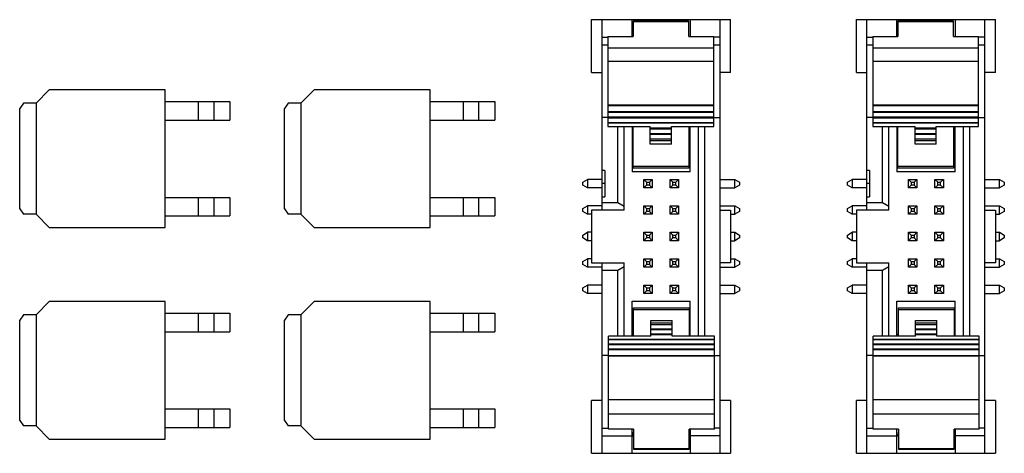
# Model space of a CAD drawing. Header units: inches. Extents: x 0 to 34, y 0 to 22.
# Tile 12 of 25: x 21 to 22.8, y 9.4 to 10.2. Entities that reach past the tile are written whole.
import ezdxf

# ---------------------------------------------------------------- set-up
doc = ezdxf.new("R2010")
doc.units = ezdxf.units.IN
doc.header["$LTSCALE"] = 1.87
doc.header["$MEASUREMENT"] = 0
doc.layers.get('0').update_dxf_attribs({"linetype": 'CONTINUOUS'})

msp = doc.modelspace()

# ---------------------------------------------------------------- linework, layer by layer
at = {"color": 7, "linetype": 'Continuous'}
for p, q in [((22.0456, 10.2076), (22.3081, 10.2076)), ((22.0456, 10.1076), (22.0456, 10.2076)), ((22.0656, 9.8476), (22.0656, 10.2076)), ((22.1219, 10.176), (22.1219, 10.2076)), ((22.2319, 10.2076), (22.2319, 10.176)), ((22.2881, 9.3876), (22.2881, 10.2076)), ((22.3081, 10.1076), (22.3081, 10.2076)), ((22.5456, 10.2076), (22.8081, 10.2076)), ((22.5456, 10.1076), (22.5456, 10.2076)), ((22.5656, 9.8476), (22.5656, 10.2076)), ((22.6219, 10.176), (22.6219, 10.2076)), ((22.7319, 10.2076), (22.7319, 10.176)), ((22.7881, 9.3876), (22.7881, 10.2076)), ((22.8081, 10.1076), (22.8081, 10.2076)), ((22.2289, 10.2046), (22.1239, 10.2046)), ((22.1239, 10.2046), (22.1239, 10.176)), ((22.2289, 10.2036), (22.1239, 10.2036)), ((22.2289, 10.176), (22.2289, 10.2046)), ((22.7289, 10.2046), (22.6239, 10.2046)), ((22.6239, 10.2046), (22.6239, 10.176)), ((22.7289, 10.2036), (22.6239, 10.2036)), ((22.7289, 10.176), (22.7289, 10.2046)), ((22.0656, 10.1747), (22.0764, 10.1747)), ((22.0764, 10.176), (22.1239, 10.176)), ((22.0764, 10.176), (22.0764, 10.0053)), ((22.2289, 10.176), (22.2764, 10.176)), ((22.2764, 10.0053), (22.2764, 10.176)), ((22.2881, 10.1747), (22.2764, 10.1747)), ((22.5656, 10.1747), (22.5764, 10.1747)), ((22.5764, 10.176), (22.6239, 10.176)), ((22.5764, 10.176), (22.5764, 10.0053)), ((22.7289, 10.176), (22.7764, 10.176)), ((22.7764, 10.0053), (22.7764, 10.176)), ((22.7881, 10.1747), (22.7764, 10.1747)), ((22.0656, 10.1599), (22.0764, 10.1599)), ((22.0764, 10.1545), (22.2764, 10.1545)), ((22.2764, 10.1599), (22.2881, 10.1599)), ((22.5656, 10.1599), (22.5764, 10.1599)), ((22.5764, 10.1545), (22.7764, 10.1545)), ((22.7764, 10.1599), (22.7881, 10.1599)), ((22.2764, 10.1283), (22.0764, 10.1283)), ((22.7764, 10.1283), (22.5764, 10.1283)), ((22.0456, 10.1076), (22.0656, 10.1076)), ((22.3081, 10.1076), (22.2881, 10.1076)), ((22.5456, 10.1076), (22.5656, 10.1076)), ((22.8081, 10.1076), (22.7881, 10.1076)), ((21.0216, 10.0746), (20.9966, 10.0496)), ((21.2406, 10.0746), (21.0216, 10.0746)), ((21.2406, 9.8146), (21.2406, 10.0746)), ((21.5216, 10.0746), (21.4966, 10.0496)), ((21.7406, 10.0746), (21.5216, 10.0746)), ((21.7406, 9.8146), (21.7406, 10.0746)), ((20.9726, 10.0496), (20.9656, 10.0396)), ((20.9966, 10.0496), (20.9726, 10.0496)), ((20.9966, 10.0496), (20.9966, 9.8396)), ((21.2406, 10.0526), (21.3626, 10.0526)), ((21.3029, 10.0526), (21.3029, 10.0176)), ((21.332, 10.0526), (21.332, 10.0176)), ((21.3626, 10.0526), (21.3626, 10.0176)), ((21.4726, 10.0496), (21.4656, 10.0396)), ((21.4966, 10.0496), (21.4726, 10.0496)), ((21.4966, 10.0496), (21.4966, 9.8396)), ((21.7406, 10.0526), (21.8626, 10.0526)), ((21.8029, 10.0526), (21.8029, 10.0176)), ((21.832, 10.0526), (21.832, 10.0176)), ((21.8626, 10.0526), (21.8626, 10.0176)), ((22.0764, 10.0465), (22.2764, 10.0465)), ((22.0764, 10.0454), (22.2764, 10.0454)), ((22.5764, 10.0465), (22.7764, 10.0465)), ((22.5764, 10.0454), (22.7764, 10.0454)), ((20.9656, 9.8496), (20.9656, 10.0396)), ((21.4656, 9.8496), (21.4656, 10.0396)), ((22.0764, 10.0226), (22.0656, 10.0226)), ((22.0764, 10.0342), (22.2764, 10.0342)), ((22.0764, 10.0327), (22.2764, 10.0327)), ((22.0764, 10.0238), (22.2764, 10.0238)), ((22.0764, 10.0222), (22.2764, 10.0222)), ((22.2764, 10.0226), (22.2881, 10.0226)), ((22.5764, 10.0226), (22.5656, 10.0226)), ((22.5764, 10.0342), (22.7764, 10.0342)), ((22.5764, 10.0327), (22.7764, 10.0327)), ((22.5764, 10.0238), (22.7764, 10.0238)), ((22.5764, 10.0222), (22.7764, 10.0222)), ((22.7764, 10.0226), (22.7881, 10.0226)), ((21.2406, 10.0176), (21.3626, 10.0176)), ((21.7406, 10.0176), (21.8626, 10.0176)), ((22.0764, 10.0134), (22.2764, 10.0134)), ((22.2764, 10.0118), (22.0764, 10.0118)), ((22.0764, 10.0053), (22.1564, 10.0053)), ((22.0949, 9.862), (22.0949, 10.0053)), ((22.1069, 9.8476), (22.1069, 10.0053)), ((22.1219, 10.0053), (22.1219, 9.9196)), ((22.1239, 9.9267), (22.1239, 10.0053)), ((22.1564, 9.9724), (22.1564, 10.0053)), ((22.1564, 10.003), (22.1964, 10.003)), ((22.1964, 10.0053), (22.2764, 10.0053)), ((22.1964, 9.9724), (22.1964, 10.0053)), ((22.2289, 10.0053), (22.2289, 9.9267)), ((22.2319, 9.9196), (22.2319, 10.0053)), ((22.2469, 10.0053), (22.2469, 9.6091)), ((22.2589, 10.0053), (22.2589, 9.6091)), ((22.5764, 10.0134), (22.7764, 10.0134)), ((22.7764, 10.0118), (22.5764, 10.0118)), ((22.5764, 10.0053), (22.6564, 10.0053)), ((22.5949, 9.862), (22.5949, 10.0053)), ((22.6069, 9.8476), (22.6069, 10.0053)), ((22.6219, 10.0053), (22.6219, 9.9196)), ((22.6239, 9.9267), (22.6239, 10.0053)), ((22.6564, 9.9724), (22.6564, 10.0053)), ((22.6564, 10.003), (22.6964, 10.003)), ((22.6964, 10.0053), (22.7764, 10.0053)), ((22.6964, 9.9724), (22.6964, 10.0053)), ((22.7289, 10.0053), (22.7289, 9.9267)), ((22.7319, 9.9196), (22.7319, 10.0053)), ((22.7469, 10.0053), (22.7469, 9.6091)), ((22.7589, 10.0053), (22.7589, 9.6091)), ((22.1564, 10.0014), (22.1964, 10.0014)), ((22.1564, 9.9925), (22.1964, 9.9925)), ((22.1564, 9.991), (22.1964, 9.991)), ((22.6564, 10.0014), (22.6964, 10.0014)), ((22.6564, 9.9925), (22.6964, 9.9925)), ((22.6564, 9.991), (22.6964, 9.991)), ((22.1239, 9.9826), (22.1219, 9.9826)), ((22.1564, 9.9821), (22.1964, 9.9821)), ((22.1564, 9.9788), (22.1964, 9.9788)), ((22.1964, 9.9724), (22.1564, 9.9724)), ((22.2319, 9.9826), (22.2289, 9.9826)), ((22.6239, 9.9826), (22.6219, 9.9826)), ((22.6564, 9.9821), (22.6964, 9.9821)), ((22.6564, 9.9788), (22.6964, 9.9788)), ((22.6964, 9.9724), (22.6564, 9.9724)), ((22.7319, 9.9826), (22.7289, 9.9826)), ((22.2289, 9.9297), (22.1239, 9.9297)), ((22.7289, 9.9297), (22.6239, 9.9297)), ((22.0706, 9.9226), (22.0656, 9.9226)), ((22.0706, 9.9226), (22.0706, 9.8726)), ((22.2319, 9.9196), (22.1219, 9.9196)), ((22.2289, 9.9267), (22.1239, 9.9267)), ((22.5706, 9.9226), (22.5656, 9.9226)), ((22.5706, 9.9226), (22.5706, 9.8726)), ((22.7319, 9.9196), (22.6219, 9.9196)), ((22.7289, 9.9267), (22.6239, 9.9267)), ((22.0289, 9.9004), (22.0379, 9.9056)), ((22.0289, 9.8948), (22.0289, 9.9004)), ((22.0379, 9.8896), (22.0289, 9.8948)), ((22.0656, 9.9056), (22.0379, 9.9056)), ((22.0379, 9.9056), (22.0379, 9.8896)), ((22.0706, 9.8976), (22.0656, 9.8976)), ((22.1439, 9.9056), (22.1599, 9.9056)), ((22.1439, 9.9056), (22.1491, 9.9004)), ((22.1439, 9.8896), (22.1439, 9.9056)), ((22.1491, 9.8948), (22.1439, 9.8896)), ((22.1491, 9.9004), (22.1547, 9.9004)), ((22.1491, 9.9004), (22.1491, 9.8948)), ((22.1547, 9.8948), (22.1491, 9.8948)), ((22.1599, 9.9056), (22.1547, 9.9004)), ((22.1547, 9.9004), (22.1547, 9.8948)), ((22.1599, 9.8896), (22.1547, 9.8948)), ((22.1599, 9.9056), (22.1599, 9.8896)), ((22.1939, 9.9056), (22.2099, 9.9056)), ((22.1939, 9.9056), (22.1991, 9.9004)), ((22.1939, 9.8896), (22.1939, 9.9056)), ((22.1939, 9.8896), (22.1991, 9.8948)), ((22.1991, 9.9004), (22.2047, 9.9004)), ((22.1991, 9.8948), (22.1991, 9.9004)), ((22.2047, 9.8948), (22.1991, 9.8948)), ((22.2047, 9.9004), (22.2099, 9.9056)), ((22.2047, 9.8948), (22.2047, 9.9004)), ((22.2099, 9.8896), (22.2047, 9.8948)), ((22.2099, 9.9056), (22.2099, 9.8896)), ((22.2881, 9.9056), (22.3159, 9.9056)), ((22.3159, 9.9056), (22.3249, 9.9004)), ((22.3159, 9.8896), (22.3159, 9.9056)), ((22.3249, 9.8948), (22.3159, 9.8896)), ((22.3249, 9.9004), (22.3249, 9.8948)), ((22.5289, 9.9004), (22.5379, 9.9056)), ((22.5289, 9.8948), (22.5289, 9.9004)), ((22.5379, 9.8896), (22.5289, 9.8948)), ((22.5656, 9.9056), (22.5379, 9.9056)), ((22.5379, 9.9056), (22.5379, 9.8896)), ((22.5706, 9.8976), (22.5656, 9.8976)), ((22.6439, 9.9056), (22.6599, 9.9056)), ((22.6439, 9.9056), (22.6491, 9.9004)), ((22.6439, 9.8896), (22.6439, 9.9056)), ((22.6491, 9.8948), (22.6439, 9.8896)), ((22.6491, 9.9004), (22.6547, 9.9004)), ((22.6491, 9.9004), (22.6491, 9.8948)), ((22.6547, 9.8948), (22.6491, 9.8948)), ((22.6599, 9.9056), (22.6547, 9.9004)), ((22.6547, 9.9004), (22.6547, 9.8948)), ((22.6599, 9.8896), (22.6547, 9.8948)), ((22.6599, 9.9056), (22.6599, 9.8896)), ((22.6939, 9.9056), (22.7099, 9.9056)), ((22.6939, 9.9056), (22.6991, 9.9004)), ((22.6939, 9.8896), (22.6939, 9.9056)), ((22.6939, 9.8896), (22.6991, 9.8948)), ((22.6991, 9.9004), (22.7047, 9.9004)), ((22.6991, 9.8948), (22.6991, 9.9004)), ((22.7047, 9.8948), (22.6991, 9.8948)), ((22.7047, 9.9004), (22.7099, 9.9056)), ((22.7047, 9.8948), (22.7047, 9.9004)), ((22.7099, 9.8896), (22.7047, 9.8948)), ((22.7099, 9.9056), (22.7099, 9.8896)), ((22.7881, 9.9056), (22.8159, 9.9056)), ((22.8159, 9.9056), (22.8249, 9.9004)), ((22.8159, 9.8896), (22.8159, 9.9056)), ((22.8249, 9.8948), (22.8159, 9.8896)), ((22.8249, 9.9004), (22.8249, 9.8948)), ((22.0656, 9.8896), (22.0379, 9.8896)), ((22.1599, 9.8896), (22.1439, 9.8896)), ((22.2099, 9.8896), (22.1939, 9.8896)), ((22.2881, 9.8896), (22.3159, 9.8896)), ((22.5656, 9.8896), (22.5379, 9.8896)), ((22.6599, 9.8896), (22.6439, 9.8896)), ((22.7099, 9.8896), (22.6939, 9.8896)), ((22.7881, 9.8896), (22.8159, 9.8896)), ((21.2406, 9.8716), (21.3626, 9.8716)), ((21.3029, 9.8716), (21.3029, 9.8366)), ((21.332, 9.8716), (21.332, 9.8366)), ((21.3626, 9.8716), (21.3626, 9.8366)), ((21.7406, 9.8716), (21.8626, 9.8716)), ((21.8029, 9.8716), (21.8029, 9.8366)), ((21.832, 9.8716), (21.832, 9.8366)), ((21.8626, 9.8716), (21.8626, 9.8366)), ((22.0289, 9.8504), (22.0379, 9.8556)), ((22.0656, 9.8556), (22.0379, 9.8556)), ((22.0379, 9.8556), (22.0379, 9.8396)), ((22.0656, 9.8726), (22.0706, 9.8726)), ((22.0656, 9.862), (22.0949, 9.862)), ((22.0949, 9.862), (22.1069, 9.8551)), ((22.1439, 9.8556), (22.1599, 9.8556)), ((22.1439, 9.8556), (22.1491, 9.8504)), ((22.1439, 9.8396), (22.1439, 9.8556)), ((22.1599, 9.8556), (22.1547, 9.8504)), ((22.1599, 9.8556), (22.1599, 9.8396)), ((22.1939, 9.8556), (22.2099, 9.8556)), ((22.1939, 9.8556), (22.1991, 9.8504)), ((22.1939, 9.8396), (22.1939, 9.8556)), ((22.2047, 9.8504), (22.2099, 9.8556)), ((22.2099, 9.8556), (22.2099, 9.8396)), ((22.2881, 9.8556), (22.3159, 9.8556)), ((22.3159, 9.8556), (22.3249, 9.8504)), ((22.3159, 9.8396), (22.3159, 9.8556)), ((22.5289, 9.8504), (22.5379, 9.8556)), ((22.5656, 9.8556), (22.5379, 9.8556)), ((22.5379, 9.8556), (22.5379, 9.8396)), ((22.5656, 9.8726), (22.5706, 9.8726)), ((22.5656, 9.862), (22.5949, 9.862)), ((22.5949, 9.862), (22.6069, 9.8551)), ((22.6439, 9.8556), (22.6599, 9.8556)), ((22.6439, 9.8556), (22.6491, 9.8504)), ((22.6439, 9.8396), (22.6439, 9.8556)), ((22.6599, 9.8556), (22.6547, 9.8504)), ((22.6599, 9.8556), (22.6599, 9.8396)), ((22.6939, 9.8556), (22.7099, 9.8556)), ((22.6939, 9.8556), (22.6991, 9.8504)), ((22.6939, 9.8396), (22.6939, 9.8556)), ((22.7047, 9.8504), (22.7099, 9.8556)), ((22.7099, 9.8556), (22.7099, 9.8396)), ((22.7881, 9.8556), (22.8159, 9.8556)), ((22.8159, 9.8556), (22.8249, 9.8504)), ((22.8159, 9.8396), (22.8159, 9.8556)), ((20.9656, 9.8496), (20.9726, 9.8396)), ((20.9966, 9.8396), (20.9726, 9.8396)), ((20.9966, 9.8396), (21.0216, 9.8146)), ((21.2406, 9.8366), (21.3626, 9.8366)), ((21.4656, 9.8496), (21.4726, 9.8396)), ((21.4966, 9.8396), (21.4726, 9.8396)), ((21.4966, 9.8396), (21.5216, 9.8146)), ((21.7406, 9.8366), (21.8626, 9.8366)), ((22.0289, 9.8448), (22.0289, 9.8504)), ((22.0379, 9.8396), (22.0289, 9.8448)), ((22.0456, 9.8396), (22.0379, 9.8396)), ((22.1069, 9.8476), (22.0456, 9.8476)), ((22.0456, 9.8476), (22.0456, 9.7476)), ((22.1491, 9.8448), (22.1439, 9.8396)), ((22.1599, 9.8396), (22.1439, 9.8396)), ((22.1491, 9.8504), (22.1547, 9.8504)), ((22.1491, 9.8504), (22.1491, 9.8448)), ((22.1547, 9.8448), (22.1491, 9.8448)), ((22.1547, 9.8504), (22.1547, 9.8448)), ((22.1599, 9.8396), (22.1547, 9.8448)), ((22.1939, 9.8396), (22.1991, 9.8448)), ((22.2099, 9.8396), (22.1939, 9.8396)), ((22.1991, 9.8504), (22.2047, 9.8504)), ((22.1991, 9.8448), (22.1991, 9.8504)), ((22.2047, 9.8448), (22.1991, 9.8448)), ((22.2047, 9.8448), (22.2047, 9.8504)), ((22.2099, 9.8396), (22.2047, 9.8448)), ((22.2881, 9.8476), (22.3081, 9.8476)), ((22.3081, 9.8476), (22.3081, 9.7476)), ((22.3081, 9.8396), (22.3159, 9.8396)), ((22.3249, 9.8448), (22.3159, 9.8396)), ((22.3249, 9.8504), (22.3249, 9.8448)), ((22.5289, 9.8448), (22.5289, 9.8504)), ((22.5379, 9.8396), (22.5289, 9.8448)), ((22.5456, 9.8396), (22.5379, 9.8396)), ((22.6069, 9.8476), (22.5456, 9.8476)), ((22.5456, 9.8476), (22.5456, 9.7476)), ((22.6491, 9.8448), (22.6439, 9.8396)), ((22.6599, 9.8396), (22.6439, 9.8396)), ((22.6491, 9.8504), (22.6547, 9.8504)), ((22.6491, 9.8504), (22.6491, 9.8448)), ((22.6547, 9.8448), (22.6491, 9.8448)), ((22.6547, 9.8504), (22.6547, 9.8448)), ((22.6599, 9.8396), (22.6547, 9.8448)), ((22.6939, 9.8396), (22.6991, 9.8448)), ((22.7099, 9.8396), (22.6939, 9.8396)), ((22.6991, 9.8504), (22.7047, 9.8504)), ((22.6991, 9.8448), (22.6991, 9.8504)), ((22.7047, 9.8448), (22.6991, 9.8448)), ((22.7047, 9.8448), (22.7047, 9.8504)), ((22.7099, 9.8396), (22.7047, 9.8448)), ((22.7881, 9.8476), (22.8081, 9.8476)), ((22.8081, 9.8476), (22.8081, 9.7476)), ((22.8081, 9.8396), (22.8159, 9.8396)), ((22.8249, 9.8448), (22.8159, 9.8396)), ((22.8249, 9.8504), (22.8249, 9.8448)), ((21.0216, 9.8146), (21.2406, 9.8146)), ((21.5216, 9.8146), (21.7406, 9.8146)), ((22.0289, 9.8004), (22.0379, 9.8056)), ((22.0289, 9.7948), (22.0289, 9.8004)), ((22.0456, 9.8056), (22.0379, 9.8056)), ((22.0379, 9.8056), (22.0379, 9.7896)), ((22.1439, 9.8056), (22.1599, 9.8056)), ((22.1439, 9.8056), (22.1491, 9.8004)), ((22.1439, 9.7896), (22.1439, 9.8056)), ((22.1491, 9.8004), (22.1547, 9.8004)), ((22.1491, 9.8004), (22.1491, 9.7948)), ((22.1599, 9.8056), (22.1547, 9.8004)), ((22.1547, 9.8004), (22.1547, 9.7948)), ((22.1599, 9.8056), (22.1599, 9.7896)), ((22.1939, 9.8056), (22.2099, 9.8056)), ((22.1939, 9.8056), (22.1991, 9.8004)), ((22.1939, 9.7896), (22.1939, 9.8056)), ((22.1991, 9.8004), (22.2047, 9.8004)), ((22.1991, 9.7948), (22.1991, 9.8004)), ((22.2047, 9.8004), (22.2099, 9.8056)), ((22.2047, 9.7948), (22.2047, 9.8004)), ((22.2099, 9.8056), (22.2099, 9.7896)), ((22.3081, 9.8056), (22.3159, 9.8056)), ((22.3159, 9.8056), (22.3249, 9.8004)), ((22.3159, 9.7896), (22.3159, 9.8056)), ((22.3249, 9.8004), (22.3249, 9.7948)), ((22.5289, 9.8004), (22.5379, 9.8056)), ((22.5289, 9.7948), (22.5289, 9.8004)), ((22.5456, 9.8056), (22.5379, 9.8056)), ((22.5379, 9.8056), (22.5379, 9.7896)), ((22.6439, 9.8056), (22.6599, 9.8056)), ((22.6439, 9.8056), (22.6491, 9.8004)), ((22.6439, 9.7896), (22.6439, 9.8056)), ((22.6491, 9.8004), (22.6547, 9.8004)), ((22.6491, 9.8004), (22.6491, 9.7948)), ((22.6599, 9.8056), (22.6547, 9.8004)), ((22.6547, 9.8004), (22.6547, 9.7948)), ((22.6599, 9.8056), (22.6599, 9.7896)), ((22.6939, 9.8056), (22.7099, 9.8056)), ((22.6939, 9.8056), (22.6991, 9.8004)), ((22.6939, 9.7896), (22.6939, 9.8056)), ((22.6991, 9.8004), (22.7047, 9.8004)), ((22.6991, 9.7948), (22.6991, 9.8004)), ((22.7047, 9.8004), (22.7099, 9.8056)), ((22.7047, 9.7948), (22.7047, 9.8004)), ((22.7099, 9.8056), (22.7099, 9.7896)), ((22.8081, 9.8056), (22.8159, 9.8056)), ((22.8159, 9.8056), (22.8249, 9.8004)), ((22.8159, 9.7896), (22.8159, 9.8056)), ((22.8249, 9.8004), (22.8249, 9.7948)), ((22.0379, 9.7896), (22.0289, 9.7948)), ((22.0456, 9.7896), (22.0379, 9.7896)), ((22.1491, 9.7948), (22.1439, 9.7896)), ((22.1599, 9.7896), (22.1439, 9.7896)), ((22.1547, 9.7948), (22.1491, 9.7948)), ((22.1599, 9.7896), (22.1547, 9.7948)), ((22.1939, 9.7896), (22.1991, 9.7948)), ((22.2099, 9.7896), (22.1939, 9.7896)), ((22.2047, 9.7948), (22.1991, 9.7948)), ((22.2099, 9.7896), (22.2047, 9.7948)), ((22.3081, 9.7896), (22.3159, 9.7896)), ((22.3249, 9.7948), (22.3159, 9.7896)), ((22.5379, 9.7896), (22.5289, 9.7948)), ((22.5456, 9.7896), (22.5379, 9.7896)), ((22.6491, 9.7948), (22.6439, 9.7896)), ((22.6599, 9.7896), (22.6439, 9.7896)), ((22.6547, 9.7948), (22.6491, 9.7948)), ((22.6599, 9.7896), (22.6547, 9.7948)), ((22.6939, 9.7896), (22.6991, 9.7948)), ((22.7099, 9.7896), (22.6939, 9.7896)), ((22.7047, 9.7948), (22.6991, 9.7948)), ((22.7099, 9.7896), (22.7047, 9.7948)), ((22.8081, 9.7896), (22.8159, 9.7896)), ((22.8249, 9.7948), (22.8159, 9.7896)), ((22.0289, 9.7504), (22.0379, 9.7556)), ((22.0289, 9.7448), (22.0289, 9.7504)), ((22.0379, 9.7396), (22.0289, 9.7448)), ((22.0456, 9.7556), (22.0379, 9.7556)), ((22.0379, 9.7556), (22.0379, 9.7396)), ((22.0456, 9.7476), (22.1069, 9.7476)), ((22.0656, 9.3876), (22.0656, 9.7476)), ((22.1069, 9.6091), (22.1069, 9.7476)), ((22.1439, 9.7556), (22.1599, 9.7556)), ((22.1439, 9.7556), (22.1491, 9.7504)), ((22.1439, 9.7396), (22.1439, 9.7556)), ((22.1491, 9.7448), (22.1439, 9.7396)), ((22.1491, 9.7504), (22.1547, 9.7504)), ((22.1491, 9.7504), (22.1491, 9.7448)), ((22.1547, 9.7448), (22.1491, 9.7448)), ((22.1599, 9.7556), (22.1547, 9.7504)), ((22.1547, 9.7504), (22.1547, 9.7448)), ((22.1599, 9.7396), (22.1547, 9.7448)), ((22.1599, 9.7556), (22.1599, 9.7396)), ((22.1939, 9.7556), (22.2099, 9.7556)), ((22.1939, 9.7556), (22.1991, 9.7504)), ((22.1939, 9.7396), (22.1939, 9.7556)), ((22.1939, 9.7396), (22.1991, 9.7448)), ((22.1991, 9.7504), (22.2047, 9.7504)), ((22.1991, 9.7448), (22.1991, 9.7504)), ((22.2047, 9.7448), (22.1991, 9.7448)), ((22.2047, 9.7504), (22.2099, 9.7556)), ((22.2047, 9.7448), (22.2047, 9.7504)), ((22.2099, 9.7396), (22.2047, 9.7448)), ((22.2099, 9.7556), (22.2099, 9.7396)), ((22.3081, 9.7476), (22.2881, 9.7476)), ((22.3081, 9.7556), (22.3159, 9.7556)), ((22.3159, 9.7556), (22.3249, 9.7504)), ((22.3159, 9.7396), (22.3159, 9.7556)), ((22.3249, 9.7448), (22.3159, 9.7396)), ((22.3249, 9.7504), (22.3249, 9.7448)), ((22.5289, 9.7504), (22.5379, 9.7556)), ((22.5289, 9.7448), (22.5289, 9.7504)), ((22.5379, 9.7396), (22.5289, 9.7448)), ((22.5456, 9.7556), (22.5379, 9.7556)), ((22.5379, 9.7556), (22.5379, 9.7396)), ((22.5456, 9.7476), (22.6069, 9.7476)), ((22.5656, 9.3876), (22.5656, 9.7476)), ((22.6069, 9.6091), (22.6069, 9.7476)), ((22.6439, 9.7556), (22.6599, 9.7556)), ((22.6439, 9.7556), (22.6491, 9.7504)), ((22.6439, 9.7396), (22.6439, 9.7556)), ((22.6491, 9.7448), (22.6439, 9.7396)), ((22.6491, 9.7504), (22.6547, 9.7504)), ((22.6491, 9.7504), (22.6491, 9.7448)), ((22.6547, 9.7448), (22.6491, 9.7448)), ((22.6599, 9.7556), (22.6547, 9.7504)), ((22.6547, 9.7504), (22.6547, 9.7448)), ((22.6599, 9.7396), (22.6547, 9.7448)), ((22.6599, 9.7556), (22.6599, 9.7396)), ((22.6939, 9.7556), (22.7099, 9.7556)), ((22.6939, 9.7556), (22.6991, 9.7504)), ((22.6939, 9.7396), (22.6939, 9.7556)), ((22.6939, 9.7396), (22.6991, 9.7448)), ((22.6991, 9.7504), (22.7047, 9.7504)), ((22.6991, 9.7448), (22.6991, 9.7504)), ((22.7047, 9.7448), (22.6991, 9.7448)), ((22.7047, 9.7504), (22.7099, 9.7556)), ((22.7047, 9.7448), (22.7047, 9.7504)), ((22.7099, 9.7396), (22.7047, 9.7448)), ((22.7099, 9.7556), (22.7099, 9.7396)), ((22.8081, 9.7476), (22.7881, 9.7476)), ((22.8081, 9.7556), (22.8159, 9.7556)), ((22.8159, 9.7556), (22.8249, 9.7504)), ((22.8159, 9.7396), (22.8159, 9.7556)), ((22.8249, 9.7448), (22.8159, 9.7396)), ((22.8249, 9.7504), (22.8249, 9.7448)), ((22.0656, 9.7396), (22.0379, 9.7396)), ((22.0949, 9.7331), (22.0656, 9.7331)), ((22.1069, 9.7401), (22.0949, 9.7331)), ((22.0949, 9.6091), (22.0949, 9.7331)), ((22.1599, 9.7396), (22.1439, 9.7396)), ((22.2099, 9.7396), (22.1939, 9.7396)), ((22.2881, 9.7396), (22.3159, 9.7396)), ((22.5656, 9.7396), (22.5379, 9.7396)), ((22.5949, 9.7331), (22.5656, 9.7331)), ((22.6069, 9.7401), (22.5949, 9.7331)), ((22.5949, 9.6091), (22.5949, 9.7331)), ((22.6599, 9.7396), (22.6439, 9.7396)), ((22.7099, 9.7396), (22.6939, 9.7396)), ((22.7881, 9.7396), (22.8159, 9.7396)), ((22.0289, 9.7004), (22.0379, 9.7056)), ((22.0656, 9.7056), (22.0379, 9.7056)), ((22.0379, 9.7056), (22.0379, 9.6896)), ((22.1439, 9.7056), (22.1599, 9.7056)), ((22.1439, 9.7056), (22.1491, 9.7004)), ((22.1439, 9.6896), (22.1439, 9.7056)), ((22.1599, 9.7056), (22.1547, 9.7004)), ((22.1599, 9.7056), (22.1599, 9.6896)), ((22.1939, 9.7056), (22.2099, 9.7056)), ((22.1939, 9.7056), (22.1991, 9.7004)), ((22.1939, 9.6896), (22.1939, 9.7056)), ((22.2047, 9.7004), (22.2099, 9.7056)), ((22.2099, 9.7056), (22.2099, 9.6896)), ((22.2881, 9.7056), (22.3159, 9.7056)), ((22.3159, 9.7056), (22.3249, 9.7004)), ((22.3159, 9.6896), (22.3159, 9.7056)), ((22.5289, 9.7004), (22.5379, 9.7056)), ((22.5656, 9.7056), (22.5379, 9.7056)), ((22.5379, 9.7056), (22.5379, 9.6896)), ((22.6439, 9.7056), (22.6599, 9.7056)), ((22.6439, 9.7056), (22.6491, 9.7004)), ((22.6439, 9.6896), (22.6439, 9.7056)), ((22.6599, 9.7056), (22.6547, 9.7004)), ((22.6599, 9.7056), (22.6599, 9.6896)), ((22.6939, 9.7056), (22.7099, 9.7056)), ((22.6939, 9.7056), (22.6991, 9.7004)), ((22.6939, 9.6896), (22.6939, 9.7056)), ((22.7047, 9.7004), (22.7099, 9.7056)), ((22.7099, 9.7056), (22.7099, 9.6896)), ((22.7881, 9.7056), (22.8159, 9.7056)), ((22.8159, 9.7056), (22.8249, 9.7004)), ((22.8159, 9.6896), (22.8159, 9.7056)), ((22.0289, 9.6948), (22.0289, 9.7004)), ((22.0379, 9.6896), (22.0289, 9.6948)), ((22.0656, 9.6896), (22.0379, 9.6896)), ((22.1491, 9.6948), (22.1439, 9.6896)), ((22.1599, 9.6896), (22.1439, 9.6896)), ((22.1491, 9.7004), (22.1547, 9.7004)), ((22.1491, 9.7004), (22.1491, 9.6948)), ((22.1547, 9.6948), (22.1491, 9.6948)), ((22.1547, 9.7004), (22.1547, 9.6948)), ((22.1599, 9.6896), (22.1547, 9.6948)), ((22.1939, 9.6896), (22.1991, 9.6948)), ((22.2099, 9.6896), (22.1939, 9.6896)), ((22.1991, 9.7004), (22.2047, 9.7004)), ((22.1991, 9.6948), (22.1991, 9.7004)), ((22.2047, 9.6948), (22.1991, 9.6948)), ((22.2047, 9.6948), (22.2047, 9.7004)), ((22.2099, 9.6896), (22.2047, 9.6948)), ((22.2881, 9.6896), (22.3159, 9.6896)), ((22.3249, 9.6948), (22.3159, 9.6896)), ((22.3249, 9.7004), (22.3249, 9.6948)), ((22.5289, 9.6948), (22.5289, 9.7004)), ((22.5379, 9.6896), (22.5289, 9.6948)), ((22.5656, 9.6896), (22.5379, 9.6896)), ((22.6491, 9.6948), (22.6439, 9.6896)), ((22.6599, 9.6896), (22.6439, 9.6896)), ((22.6491, 9.7004), (22.6547, 9.7004)), ((22.6491, 9.7004), (22.6491, 9.6948)), ((22.6547, 9.6948), (22.6491, 9.6948)), ((22.6547, 9.7004), (22.6547, 9.6948)), ((22.6599, 9.6896), (22.6547, 9.6948)), ((22.6939, 9.6896), (22.6991, 9.6948)), ((22.7099, 9.6896), (22.6939, 9.6896)), ((22.6991, 9.7004), (22.7047, 9.7004)), ((22.6991, 9.6948), (22.6991, 9.7004)), ((22.7047, 9.6948), (22.6991, 9.6948)), ((22.7047, 9.6948), (22.7047, 9.7004)), ((22.7099, 9.6896), (22.7047, 9.6948)), ((22.7881, 9.6896), (22.8159, 9.6896)), ((22.8249, 9.6948), (22.8159, 9.6896)), ((22.8249, 9.7004), (22.8249, 9.6948)), ((21.0216, 9.6746), (20.9966, 9.6496)), ((21.2406, 9.6746), (21.0216, 9.6746)), ((21.2406, 9.4146), (21.2406, 9.6746)), ((21.5216, 9.6746), (21.4966, 9.6496)), ((21.7406, 9.6746), (21.5216, 9.6746)), ((21.7406, 9.4146), (21.7406, 9.6746)), ((22.1219, 9.6756), (22.2319, 9.6756)), ((22.1219, 9.6091), (22.1219, 9.6756)), ((22.2319, 9.6091), (22.2319, 9.6756)), ((22.6219, 9.6756), (22.7319, 9.6756)), ((22.6219, 9.6091), (22.6219, 9.6756)), ((22.7319, 9.6091), (22.7319, 9.6756)), ((20.9726, 9.6496), (20.9656, 9.6396)), ((20.9966, 9.6496), (20.9726, 9.6496)), ((20.9966, 9.6496), (20.9966, 9.4396)), ((21.2406, 9.6526), (21.3626, 9.6526)), ((21.3029, 9.6526), (21.3029, 9.6176)), ((21.332, 9.6526), (21.332, 9.6176)), ((21.3626, 9.6526), (21.3626, 9.6176)), ((21.4726, 9.6496), (21.4656, 9.6396)), ((21.4966, 9.6496), (21.4726, 9.6496)), ((21.4966, 9.6496), (21.4966, 9.4396)), ((21.7406, 9.6526), (21.8626, 9.6526)), ((21.8029, 9.6526), (21.8029, 9.6176)), ((21.832, 9.6526), (21.832, 9.6176)), ((21.8626, 9.6526), (21.8626, 9.6176)), ((22.1249, 9.6625), (22.2299, 9.6625)), ((22.1249, 9.6091), (22.1249, 9.6625)), ((22.1249, 9.6597), (22.2299, 9.6597)), ((22.2299, 9.6625), (22.2299, 9.6091)), ((22.6249, 9.6625), (22.7299, 9.6625)), ((22.6249, 9.6091), (22.6249, 9.6625)), ((22.6249, 9.6597), (22.7299, 9.6597)), ((22.7299, 9.6625), (22.7299, 9.6091)), ((20.9656, 9.4496), (20.9656, 9.6396)), ((21.4656, 9.4496), (21.4656, 9.6396)), ((22.1574, 9.6385), (22.1974, 9.6385)), ((22.1574, 9.6091), (22.1574, 9.6385)), ((22.1974, 9.6334), (22.1574, 9.6334)), ((22.1974, 9.6091), (22.1974, 9.6385)), ((22.6574, 9.6385), (22.6974, 9.6385)), ((22.6574, 9.6091), (22.6574, 9.6385)), ((22.6974, 9.6334), (22.6574, 9.6334)), ((22.6974, 9.6091), (22.6974, 9.6385)), ((21.2406, 9.6176), (21.3626, 9.6176)), ((21.7406, 9.6176), (21.8626, 9.6176)), ((22.1219, 9.6126), (22.1249, 9.6126)), ((22.1974, 9.6304), (22.1574, 9.6304)), ((22.1974, 9.6224), (22.1574, 9.6224)), ((22.1974, 9.621), (22.1574, 9.621)), ((22.1974, 9.613), (22.1574, 9.613)), ((22.2299, 9.6126), (22.2319, 9.6126)), ((22.6219, 9.6126), (22.6249, 9.6126)), ((22.6974, 9.6304), (22.6574, 9.6304)), ((22.6974, 9.6224), (22.6574, 9.6224)), ((22.6974, 9.621), (22.6574, 9.621)), ((22.6974, 9.613), (22.6574, 9.613)), ((22.7299, 9.6126), (22.7319, 9.6126)), ((22.1574, 9.6091), (22.0774, 9.6091)), ((22.0774, 9.4333), (22.0774, 9.6091)), ((22.0774, 9.6035), (22.2774, 9.6035)), ((22.2774, 9.6021), (22.0774, 9.6021)), ((22.2774, 9.5941), (22.0774, 9.5941)), ((22.1974, 9.6115), (22.1574, 9.6115)), ((22.2774, 9.6091), (22.1974, 9.6091)), ((22.2774, 9.4333), (22.2774, 9.6091)), ((22.6574, 9.6091), (22.5774, 9.6091)), ((22.5774, 9.4333), (22.5774, 9.6091)), ((22.5774, 9.6035), (22.7774, 9.6035)), ((22.7774, 9.6021), (22.5774, 9.6021)), ((22.7774, 9.5941), (22.5774, 9.5941)), ((22.6974, 9.6115), (22.6574, 9.6115)), ((22.7774, 9.6091), (22.6974, 9.6091)), ((22.7774, 9.4333), (22.7774, 9.6091)), ((22.2774, 9.5927), (22.0774, 9.5927)), ((22.2774, 9.5846), (22.0774, 9.5846)), ((22.2774, 9.5832), (22.0774, 9.5832)), ((22.7774, 9.5927), (22.5774, 9.5927)), ((22.7774, 9.5846), (22.5774, 9.5846)), ((22.7774, 9.5832), (22.5774, 9.5832)), ((22.0774, 9.5726), (22.0656, 9.5726)), ((22.2774, 9.5722), (22.0774, 9.5722)), ((22.2774, 9.5713), (22.0774, 9.5713)), ((22.2774, 9.5726), (22.2881, 9.5726)), ((22.5774, 9.5726), (22.5656, 9.5726)), ((22.7774, 9.5722), (22.5774, 9.5722)), ((22.7774, 9.5713), (22.5774, 9.5713)), ((22.7774, 9.5726), (22.7881, 9.5726)), ((22.0656, 9.4876), (22.0456, 9.4876)), ((22.0456, 9.3876), (22.0456, 9.4876)), ((22.0774, 9.4896), (22.2774, 9.4896)), ((22.3081, 9.4876), (22.2881, 9.4876)), ((22.3081, 9.4876), (22.3081, 9.3876)), ((22.5656, 9.4876), (22.5456, 9.4876)), ((22.5456, 9.3876), (22.5456, 9.4876)), ((22.5774, 9.4896), (22.7774, 9.4896)), ((22.8081, 9.4876), (22.7881, 9.4876)), ((22.8081, 9.4876), (22.8081, 9.3876)), ((21.2406, 9.4716), (21.3626, 9.4716)), ((21.3029, 9.4716), (21.3029, 9.4366)), ((21.332, 9.4716), (21.332, 9.4366)), ((21.3626, 9.4716), (21.3626, 9.4366)), ((21.7406, 9.4716), (21.8626, 9.4716)), ((21.8029, 9.4716), (21.8029, 9.4366)), ((21.832, 9.4716), (21.832, 9.4366)), ((21.8626, 9.4716), (21.8626, 9.4366)), ((20.9656, 9.4496), (20.9726, 9.4396)), ((21.4656, 9.4496), (21.4726, 9.4396)), ((22.2774, 9.4618), (22.0774, 9.4618)), ((22.7774, 9.4618), (22.5774, 9.4618)), ((20.9966, 9.4396), (20.9726, 9.4396)), ((20.9966, 9.4396), (21.0216, 9.4146)), ((21.2406, 9.4366), (21.3626, 9.4366)), ((21.4966, 9.4396), (21.4726, 9.4396)), ((21.4966, 9.4396), (21.5216, 9.4146)), ((21.7406, 9.4366), (21.8626, 9.4366)), ((22.0656, 9.4352), (22.0774, 9.4352)), ((22.1249, 9.4333), (22.0774, 9.4333)), ((22.1219, 9.3876), (22.1219, 9.4333)), ((22.1249, 9.4333), (22.1249, 9.3952)), ((22.2774, 9.4333), (22.2299, 9.4333)), ((22.2299, 9.3952), (22.2299, 9.4333)), ((22.2319, 9.4333), (22.2319, 9.3876)), ((22.2881, 9.4352), (22.2774, 9.4352)), ((22.5656, 9.4352), (22.5774, 9.4352)), ((22.6249, 9.4333), (22.5774, 9.4333)), ((22.6219, 9.3876), (22.6219, 9.4333)), ((22.6249, 9.4333), (22.6249, 9.3952)), ((22.7774, 9.4333), (22.7299, 9.4333)), ((22.7299, 9.3952), (22.7299, 9.4333)), ((22.7319, 9.4333), (22.7319, 9.3876)), ((22.7881, 9.4352), (22.7774, 9.4352)), ((21.0216, 9.4146), (21.2406, 9.4146)), ((21.5216, 9.4146), (21.7406, 9.4146)), ((22.0656, 9.4204), (22.1219, 9.4204)), ((22.2881, 9.4204), (22.2319, 9.4204)), ((22.5656, 9.4204), (22.6219, 9.4204)), ((22.7881, 9.4204), (22.7319, 9.4204)), ((22.1249, 9.3969), (22.2299, 9.3969)), ((22.1249, 9.3952), (22.2299, 9.3952)), ((22.6249, 9.3969), (22.7299, 9.3969)), ((22.6249, 9.3952), (22.7299, 9.3952)), ((22.0456, 9.3876), (22.3081, 9.3876)), ((22.5456, 9.3876), (22.8081, 9.3876))]:
    msp.add_line(p, q, dxfattribs=at)
for centre, start, end in [((22.2169, 10.1676), 34.365, 36.8487), ((22.7169, 10.1676), 34.365, 36.8487), ((22.1369, 9.4276), 180, 216.8487), ((22.2169, 9.4276), 330.077, 360), ((22.6369, 9.4276), 180, 216.8487), ((22.7169, 9.4276), 330.077, 360)]:
    msp.add_arc(centre, 0.015, start, end, dxfattribs=at)

doc.saveas('drawing.dxf')
